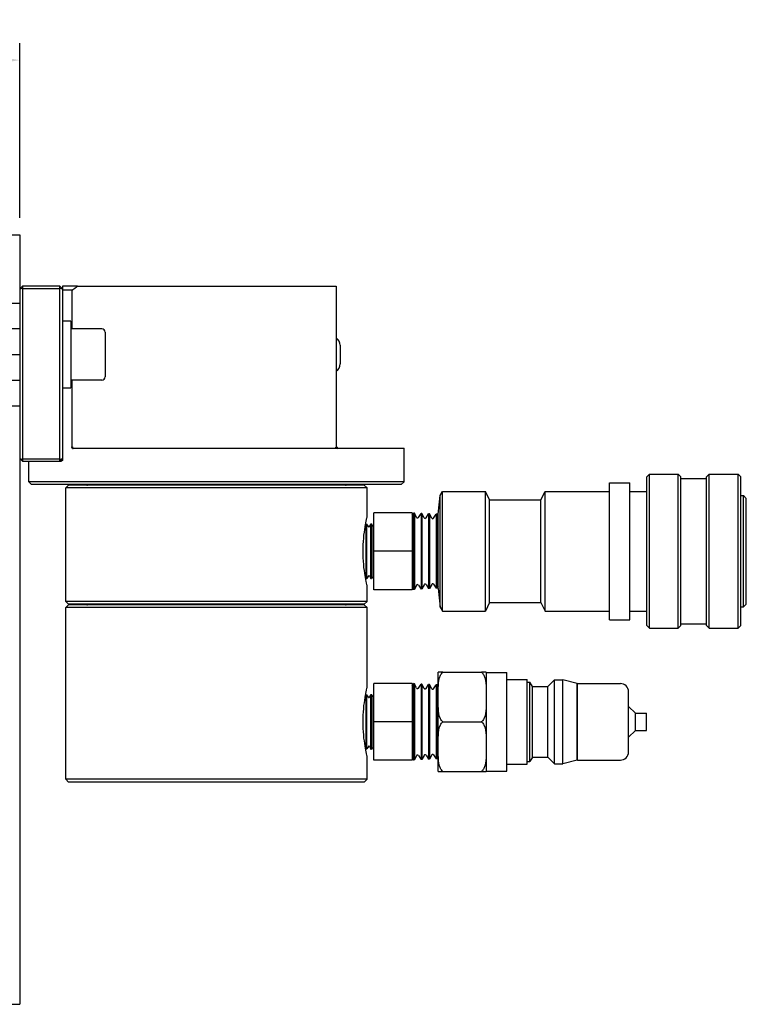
# Model space of a CAD drawing. Extents: x -79 to 56, y -28 to 58.
# Tile 16 of 23: x -51.41 to -46.11, y 41.53 to 48.73. Entities that reach past the tile are written whole.
import ezdxf

# ---------------------------------------------------------------- set-up
doc = ezdxf.new("R2010")
doc.units = 0
doc.header["$MEASUREMENT"] = 0
doc.linetypes.add('CENTER2', pattern=[1.125, 0.75, -0.125, 0.125, -0.125])
doc.layers.get('DEFPOINTS').update_dxf_attribs({"linetype": 'CONTINUOUS'})
for name, color, linetype in [('AR_SHAPE', 3, 'CONTINUOUS'), ('DIMENSIONS', 4, 'CONTINUOUS'), ('DSCV_BORE_CENTER', 22, 'CENTER2'), ('DSCV_BORE_LIGHT', 134, 'CONTINUOUS'), ('FASTENER_SOLID', 7, 'CONTINUOUS'), ('HYD_FITTING', 4, 'CONTINUOUS'), ('SCV_HYD_CYL_SHAPE', 3, 'CONTINUOUS')]:
    doc.layers.add(name, color=color, linetype=linetype)
doc.layers.add('Visible (ANSI)', color=7, linetype='CONTINUOUS', lineweight=50)
doc.styles.add('ROMANS', font='romans.shx')
doc.dimstyles.new('CATALOG', dxfattribs={"dimscale": 2, "dimtxt": 0.1, "dimasz": 0.125, "dimexe": 0.0625, "dimexo": 0.0625, "dimgap": 0.09, "dimtad": 0, "dimtih": 1, "dimtoh": 1, "dimdec": 3, "dimzin": 4, "dimdsep": 46, "dimtxsty": 'ROMANS', "dimcen": 0, "dimclrd": 256, "dimclre": 256, "dimclrt": 256, "dimadec": 0, "dimazin": 0, "dimtfac": 0.7, "dimtdec": 3, "dimtofl": 0, "dimtmove": 0, "dimatfit": 3, "dimfxl": 1, "dimtolj": 1, "dimtzin": 4, "dimlwd": -1, "dimlwe": -1, "dimarcsym": 0})

# ---------------------------------------------------------------- blocks, each defined once
blk = doc.blocks.new('*D72')
at = {"layer": 'DEFPOINTS', "color": 0}
for p in [(-51.4147, 48.4323), (-57.4147, 48.0619), (-51.4147, 47.1549)]:
    blk.add_point(p, dxfattribs=at)
at = {"layer": 'DIMENSIONS'}
for p, q in [((-57.4147, 48.1869), (-57.4147, 48.5573)), ((-51.4147, 47.2799), (-51.4147, 48.5573)), ((-57.1647, 48.4323), (-54.0808, 48.4323)), ((-51.6647, 48.4323), (-52.5303, 48.4323))]:
    blk.add_line(p, q, dxfattribs=at)
for points in [[(-57.1647, 48.4739), (-57.1647, 48.3906), (-57.4147, 48.4323)], [(-51.6647, 48.4739), (-51.6647, 48.3906), (-51.4147, 48.4323)]]:
    blk.add_solid(points, dxfattribs=at)
at = {"layer": 'DIMENSIONS', "insert": (-53.3056, 48.4323), "char_height": 0.2, "attachment_point": 5, "style": 'ROMANS'}
blk.add_mtext('\\A1;"C" DIM.', dxfattribs=at)

msp = doc.modelspace()

# ---------------------------------------------------------------- linework, layer by layer
at = {"layer": 'AR_SHAPE'}
for p, q in [((-51.4147, 46.4674), (-56.0672, 46.4674)), ((-56.0672, 46.0924), (-51.4147, 46.0924))]:
    msp.add_line(p, q, dxfattribs=at)
at = {"layer": 'DSCV_BORE_CENTER'}
msp.add_line((-58.3192, 46.2799), (-51.4147, 46.2799), dxfattribs=at)
at = {"layer": 'DSCV_BORE_LIGHT'}
for p, q in [((-55.3973, 47.1549), (-51.4147, 47.1549)), ((-51.4147, 47.1549), (-51.4147, 41.5299)), ((-51.4897, 46.6559), (-51.4147, 46.6559)), ((-51.4897, 45.9039), (-51.4147, 45.9039)), ((-60.7901, 41.5299), (-51.4147, 41.5299))]:
    msp.add_line(p, q, dxfattribs=at)
at = {"layer": 'FASTENER_SOLID'}
for p, q in [((-51.0407, 46.5231), (-51.1027, 46.5231)), ((-51.0407, 46.5231), (-51.0407, 46.0364)), ((-50.8157, 46.4674), (-51.0407, 46.4674)), ((-50.7907, 46.4424), (-50.7907, 46.1174)), ((-49.0732, 46.3479), (-49.0732, 46.2119)), ((-50.8157, 46.0924), (-51.0407, 46.0924)), ((-51.1027, 46.0364), (-51.0407, 46.0364))]:
    msp.add_line(p, q, dxfattribs=at)
for centre, radius, start, end in [((-50.8157, 46.4424), 0.025, 0, 90), ((-49.1362, 46.3479), 0.063, 0, 57.8765), ((-49.1362, 46.2119), 0.063, 302.1235, 0), ((-50.8157, 46.1174), 0.025, 270, 0)]:
    msp.add_arc(centre, radius, start, end, dxfattribs=at)
at = {"layer": 'HYD_FITTING'}
for p, q in [((-46.8351, 45.3848), (-46.8151, 45.4048)), ((-46.8351, 44.2991), (-46.8351, 45.3848)), ((-46.8151, 44.2791), (-46.8151, 45.4048)), ((-46.8151, 45.4048), (-46.6051, 45.4048)), ((-46.6051, 44.2791), (-46.6051, 45.4048)), ((-46.5851, 45.3848), (-46.6051, 45.4048)), ((-46.5851, 44.2991), (-46.5851, 45.3848)), ((-46.5851, 45.3735), (-46.3976, 45.3735)), ((-46.3976, 45.3848), (-46.3776, 45.4048)), ((-46.3976, 44.2991), (-46.3976, 45.3848)), ((-46.3776, 44.2791), (-46.3776, 45.4048)), ((-46.3776, 45.4048), (-46.1676, 45.4048)), ((-46.1676, 44.2791), (-46.1676, 45.4048)), ((-46.1476, 45.3848), (-46.1676, 45.4048)), ((-46.1476, 44.2991), (-46.1476, 45.3848)), ((-48.3276, 44.4041), (-48.3276, 45.2798)), ((-48.3276, 45.2798), (-48.0126, 45.2798)), ((-48.0126, 44.4041), (-48.0126, 45.2798)), ((-47.9826, 45.2173), (-48.0126, 45.2798)), ((-47.6076, 45.2173), (-47.5776, 45.2798)), ((-47.5776, 44.4041), (-47.5776, 45.2798)), ((-47.5776, 45.2798), (-47.1076, 45.2798)), ((-47.1076, 44.3416), (-47.1076, 45.3423)), ((-47.1076, 45.3423), (-46.9576, 45.3423)), ((-46.9576, 44.3416), (-46.9576, 45.3423)), ((-46.9576, 45.2798), (-46.8351, 45.2798)), ((-48.3576, 45.1132), (-48.3426, 45.2498)), ((-48.3426, 44.4341), (-48.3426, 45.2498)), ((-47.9826, 44.4666), (-47.9826, 45.2173)), ((-47.9826, 45.2173), (-47.6076, 45.2173)), ((-47.6076, 44.4666), (-47.6076, 45.2173)), ((-46.1476, 45.2485), (-46.1276, 45.2485)), ((-46.1276, 44.4353), (-46.1276, 45.2485)), ((-46.1076, 45.2285), (-46.1276, 45.2485)), ((-46.1076, 44.4553), (-46.1076, 45.2285)), ((-48.8276, 44.8419), (-48.8276, 45.1232)), ((-48.5476, 45.1232), (-48.8276, 45.1232)), ((-48.5476, 45.1232), (-48.5476, 44.8419)), ((-48.5476, 45.1078), (-48.5389, 45.1211)), ((-48.5389, 45.1211), (-48.5389, 44.5628)), ((-48.532, 45.1207), (-48.5389, 45.1211)), ((-48.532, 45.1207), (-48.532, 44.5632)), ((-48.5162, 45.0898), (-48.532, 45.1207)), ((-48.5024, 45.089), (-48.4834, 45.1181)), ((-48.4834, 45.1181), (-48.4834, 44.5657)), ((-48.4765, 45.1178), (-48.4834, 45.1181)), ((-48.4765, 45.1178), (-48.4765, 44.5661)), ((-48.4608, 45.0868), (-48.4765, 45.1178)), ((-48.4469, 45.0861), (-48.428, 45.1152)), ((-48.428, 45.1152), (-48.428, 44.5686)), ((-48.421, 45.1149), (-48.428, 45.1152)), ((-48.421, 45.1149), (-48.421, 44.569)), ((-48.4053, 45.0839), (-48.421, 45.1149)), ((-48.3914, 45.0832), (-48.3725, 45.1123)), ((-48.3725, 45.1123), (-48.3725, 44.5716)), ((-48.3656, 45.112), (-48.3725, 45.1123)), ((-48.3656, 45.112), (-48.3656, 44.5719)), ((-48.3576, 45.0963), (-48.3656, 45.112)), ((-48.3576, 44.5707), (-48.3576, 45.1132)), ((-48.8905, 45.0273), (-48.8841, 45.04)), ((-48.8841, 45.04), (-48.8798, 45.0402)), ((-48.8841, 44.6439), (-48.8841, 45.04)), ((-48.8798, 44.6437), (-48.8798, 45.0402)), ((-48.868, 45.0221), (-48.8798, 45.0402)), ((-48.8594, 45.0226), (-48.8497, 45.0418)), ((-48.8497, 45.0418), (-48.8454, 45.042)), ((-48.8497, 44.6421), (-48.8497, 45.0418)), ((-48.8454, 44.6419), (-48.8454, 45.042)), ((-48.8336, 45.0239), (-48.8454, 45.042)), ((-48.8326, 44.6611), (-48.8326, 45.0228)), ((-48.8276, 45.0228), (-48.8326, 45.0228)), ((-48.8276, 44.5607), (-48.8276, 44.8419)), ((-48.5476, 44.8419), (-48.8276, 44.8419)), ((-48.5476, 44.8419), (-48.5476, 44.5607)), ((-48.8905, 44.6566), (-48.8841, 44.6439)), ((-48.8841, 44.6439), (-48.8798, 44.6437)), ((-48.868, 44.6617), (-48.8798, 44.6437)), ((-48.8594, 44.6613), (-48.8497, 44.6421)), ((-48.8497, 44.6421), (-48.8454, 44.6419)), ((-48.8336, 44.6599), (-48.8454, 44.6419)), ((-48.8276, 44.6611), (-48.8326, 44.6611)), ((-48.5476, 44.5607), (-48.8276, 44.5607)), ((-48.5476, 44.5761), (-48.5389, 44.5628)), ((-48.532, 44.5632), (-48.5389, 44.5628)), ((-48.5162, 44.5941), (-48.532, 44.5632)), ((-48.5024, 44.5949), (-48.4834, 44.5657)), ((-48.4765, 44.5661), (-48.4834, 44.5657)), ((-48.4608, 44.597), (-48.4765, 44.5661)), ((-48.4469, 44.5978), (-48.428, 44.5686)), ((-48.421, 44.569), (-48.428, 44.5686)), ((-48.4053, 44.5999), (-48.421, 44.569)), ((-48.3914, 44.6007), (-48.3725, 44.5716)), ((-48.3656, 44.5719), (-48.3725, 44.5716)), ((-48.3576, 44.5876), (-48.3656, 44.5719)), ((-48.3576, 44.5707), (-48.3426, 44.4341)), ((-48.3426, 44.4341), (-48.3276, 44.4041)), ((-47.9826, 44.4666), (-48.0126, 44.4041)), ((-47.9826, 44.4666), (-47.6076, 44.4666)), ((-47.6076, 44.4666), (-47.5776, 44.4041)), ((-46.1476, 44.4353), (-46.1276, 44.4353)), ((-46.1076, 44.4553), (-46.1276, 44.4353)), ((-48.3276, 44.4041), (-48.0126, 44.4041)), ((-47.5776, 44.4041), (-47.1076, 44.4041)), ((-47.1076, 44.3416), (-46.9576, 44.3416)), ((-46.9576, 44.4041), (-46.8351, 44.4041)), ((-46.8351, 44.2991), (-46.8151, 44.2791)), ((-46.8151, 44.2791), (-46.6051, 44.2791)), ((-46.5851, 44.2991), (-46.6051, 44.2791)), ((-46.5851, 44.3103), (-46.3976, 44.3103)), ((-46.3976, 44.2991), (-46.3776, 44.2791)), ((-46.3776, 44.2791), (-46.1676, 44.2791)), ((-46.1476, 44.2991), (-46.1676, 44.2791)), ((-48.3576, 43.8132), (-48.3576, 43.9574)), ((-48.3246, 43.9574), (-48.0405, 43.9574)), ((-48.0075, 43.9574), (-48.0075, 43.8132)), ((-48.0075, 43.9549), (-47.8575, 43.9549)), ((-47.8575, 43.235), (-47.8575, 43.9549)), ((-48.8276, 43.5949), (-48.8276, 43.8762)), ((-48.5476, 43.8762), (-48.8276, 43.8762)), ((-48.5476, 43.8762), (-48.5476, 43.5949)), ((-48.5476, 43.8608), (-48.5389, 43.8741)), ((-48.5389, 43.8741), (-48.5389, 43.3158)), ((-48.532, 43.8737), (-48.5389, 43.8741)), ((-48.532, 43.8737), (-48.532, 43.3162)), ((-48.5162, 43.8428), (-48.532, 43.8737)), ((-48.5024, 43.842), (-48.4834, 43.8711)), ((-48.4834, 43.8711), (-48.4834, 43.3187)), ((-48.4765, 43.8708), (-48.4834, 43.8711)), ((-48.4765, 43.8708), (-48.4765, 43.3191)), ((-48.4608, 43.8398), (-48.4765, 43.8708)), ((-48.4469, 43.8391), (-48.428, 43.8682)), ((-48.428, 43.8682), (-48.428, 43.3216)), ((-48.421, 43.8679), (-48.428, 43.8682)), ((-48.421, 43.8679), (-48.421, 43.322)), ((-48.4053, 43.8369), (-48.421, 43.8679)), ((-48.3914, 43.8362), (-48.3725, 43.8653)), ((-48.3725, 43.8653), (-48.3725, 43.3246)), ((-48.3656, 43.865), (-48.3725, 43.8653)), ((-48.3656, 43.865), (-48.3656, 43.3249)), ((-48.3576, 43.8493), (-48.3656, 43.865)), ((-47.8575, 43.9049), (-47.7075, 43.9049)), ((-47.7075, 43.2849), (-47.7075, 43.9049)), ((-47.7075, 43.885), (-47.6875, 43.885)), ((-47.6875, 43.3049), (-47.6875, 43.885)), ((-47.6691, 43.853), (-47.6875, 43.885)), ((-47.6691, 43.3369), (-47.6691, 43.853)), ((-47.6691, 43.853), (-47.5575, 43.853)), ((-47.5575, 43.853), (-47.5075, 43.903)), ((-47.5575, 43.3369), (-47.5575, 43.853)), ((-47.5075, 43.2869), (-47.5075, 43.903)), ((-47.5075, 43.903), (-47.4475, 43.903)), ((-47.4475, 43.2869), (-47.4475, 43.903)), ((-47.343, 43.875), (-47.4475, 43.903)), ((-47.343, 43.3149), (-47.343, 43.875)), ((-47.343, 43.875), (-47.342, 43.875)), ((-47.342, 43.3149), (-47.342, 43.875)), ((-47.3414, 43.3149), (-47.3414, 43.875)), ((-47.3414, 43.875), (-47.0275, 43.875)), ((-48.8905, 43.7803), (-48.8841, 43.793)), ((-48.8841, 43.793), (-48.8798, 43.7932)), ((-48.8841, 43.3969), (-48.8841, 43.793)), ((-48.8798, 43.3967), (-48.8798, 43.7932)), ((-48.868, 43.7751), (-48.8798, 43.7932)), ((-48.8594, 43.7756), (-48.8497, 43.7948)), ((-48.8497, 43.7948), (-48.8454, 43.795)), ((-48.8497, 43.3951), (-48.8497, 43.7948)), ((-48.8454, 43.3949), (-48.8454, 43.795)), ((-48.8336, 43.7769), (-48.8454, 43.795)), ((-48.8326, 43.4141), (-48.8326, 43.7758)), ((-48.8276, 43.7758), (-48.8326, 43.7758)), ((-48.3576, 43.7392), (-48.3576, 43.8132)), ((-48.0075, 43.8132), (-48.0075, 43.7392)), ((-46.9675, 43.3749), (-46.9675, 43.815)), ((-48.3576, 43.4507), (-48.3576, 43.7392)), ((-48.0075, 43.7392), (-48.0075, 43.4507)), ((-46.9175, 43.6574), (-46.9675, 43.7074)), ((-46.9175, 43.5324), (-46.9175, 43.6574)), ((-46.9175, 43.6574), (-46.8375, 43.6574)), ((-46.8375, 43.5324), (-46.8375, 43.6574)), ((-48.8276, 43.3137), (-48.8276, 43.5949)), ((-48.5476, 43.5949), (-48.8276, 43.5949)), ((-48.5476, 43.5949), (-48.5476, 43.3137)), ((-48.3246, 43.5949), (-48.0405, 43.5949)), ((-46.9175, 43.5324), (-46.9675, 43.4824)), ((-46.9175, 43.5324), (-46.8375, 43.5324)), ((-48.8905, 43.4096), (-48.8841, 43.3969)), ((-48.868, 43.4147), (-48.8798, 43.3967)), ((-48.8594, 43.4143), (-48.8497, 43.3951)), ((-48.8336, 43.4129), (-48.8454, 43.3949)), ((-48.8276, 43.4141), (-48.8326, 43.4141)), ((-48.3576, 43.3767), (-48.3576, 43.4507)), ((-48.0075, 43.4507), (-48.0075, 43.3767)), ((-48.8841, 43.3969), (-48.8798, 43.3967)), ((-48.8497, 43.3951), (-48.8454, 43.3949)), ((-48.5162, 43.3471), (-48.532, 43.3162)), ((-48.5024, 43.3479), (-48.4834, 43.3187)), ((-48.4608, 43.35), (-48.4765, 43.3191)), ((-48.4469, 43.3508), (-48.428, 43.3216)), ((-48.4053, 43.3529), (-48.421, 43.322)), ((-48.3914, 43.3537), (-48.3725, 43.3246)), ((-48.3576, 43.3406), (-48.3656, 43.3249)), ((-48.3576, 43.2324), (-48.3576, 43.3767)), ((-48.0075, 43.3767), (-48.0075, 43.2324)), ((-47.6691, 43.3369), (-47.6875, 43.3049)), ((-47.6691, 43.3369), (-47.5575, 43.3369)), ((-47.5575, 43.3369), (-47.5075, 43.2869)), ((-48.5476, 43.3137), (-48.8276, 43.3137)), ((-48.5476, 43.3291), (-48.5389, 43.3158)), ((-48.532, 43.3162), (-48.5389, 43.3158)), ((-48.4765, 43.3191), (-48.4834, 43.3187)), ((-48.421, 43.322), (-48.428, 43.3216)), ((-48.3656, 43.3249), (-48.3725, 43.3246)), ((-47.8575, 43.2849), (-47.7075, 43.2849)), ((-47.7075, 43.3049), (-47.6875, 43.3049)), ((-47.5075, 43.2869), (-47.4475, 43.2869)), ((-47.343, 43.3149), (-47.4475, 43.2869)), ((-47.343, 43.3149), (-47.342, 43.3149)), ((-47.3414, 43.3149), (-47.0275, 43.3149)), ((-48.3246, 43.2324), (-48.0405, 43.2324)), ((-48.0075, 43.235), (-47.8575, 43.235))]:
    msp.add_line(p, q, dxfattribs=at)
for centre, radius, start, end in [((-48.5091, 45.0934), 0.00802, 207.00034, 327.00034), ((-48.4536, 45.0905), 0.00802, 207.00034, 327.00034), ((-48.3981, 45.0876), 0.00802, 207.00034, 327.00034), ((-48.8639, 45.0249), 0.00497, 213, 333), ((-48.8295, 45.0267), 0.00497, 213, 231.49785), ((-48.8639, 44.659), 0.00497, 27, 147), ((-48.8295, 44.6572), 0.00497, 128.50215, 147), ((-48.5091, 44.5905), 0.00802, 32.99966, 152.99966), ((-48.4536, 44.5934), 0.00802, 32.99966, 152.99966), ((-48.3981, 44.5963), 0.00802, 32.99966, 152.99966), ((-48.5091, 43.8464), 0.00802, 207.00034, 327.00034), ((-48.4536, 43.8435), 0.00802, 207.00034, 327.00034), ((-48.3981, 43.8406), 0.00802, 207.00034, 327.00034), ((-47.3417, 43.885), 0.01, 268.10085, 271.89915), ((-47.0275, 43.815), 0.06, 0, 90), ((-48.8639, 43.7779), 0.00497, 213, 333), ((-48.8295, 43.7797), 0.00497, 213, 231.49785), ((-48.8639, 43.412), 0.00497, 27, 147), ((-48.8295, 43.4102), 0.00497, 128.50215, 147), ((-48.5091, 43.3435), 0.00802, 32.99966, 152.99966), ((-48.4536, 43.3464), 0.00802, 32.99966, 152.99966), ((-48.3981, 43.3493), 0.00802, 32.99966, 152.99966), ((-47.0275, 43.3749), 0.06, 270, 0), ((-47.3417, 43.3049), 0.01, 88.10085, 91.89915)]:
    msp.add_arc(centre, radius, start, end, dxfattribs=at)
for points, knots in [([(-48.3576, 43.8132), (-48.3576, 43.8278), (-48.3575, 43.8427), (-48.3555, 43.885), (-48.3526, 43.9121), (-48.3371, 43.9431), (-48.3316, 43.9513), (-48.3246, 43.9574)], [0.5111728, 0.5111728, 0.5111728, 0.5111728, 0.558647, 0.558647, 0.6473629, 0.6473629, 0.6758162, 0.6758162, 0.6758162, 0.6758162]), ([(-48.3246, 43.9574), (-48.3316, 43.9574), (-48.3371, 43.9574), (-48.3526, 43.9574), (-48.3555, 43.9574), (-48.3575, 43.9574), (-48.3576, 43.9574), (-48.3576, 43.9574)], [0.2640388, 0.2640388, 0.2640388, 0.2640388, 0.2924893, 0.2924893, 0.3812027, 0.3812027, 0.4287105, 0.4287105, 0.4287105, 0.4287105]), ([(-48.0405, 43.9574), (-48.0335, 43.9513), (-48.028, 43.9431), (-48.0125, 43.9121), (-48.0096, 43.885), (-48.0076, 43.8427), (-48.0075, 43.8278), (-48.0075, 43.8132)], [-0.2058851, -0.2058851, -0.2058851, -0.2058851, -0.1774317, -0.1774317, -0.0887159, -0.0887159, -0.0412416, -0.0412416, -0.0412416, -0.0412416]), ([(-48.0075, 43.9574), (-48.0075, 43.9574), (-48.0076, 43.9574), (-48.0096, 43.9574), (-48.0125, 43.9574), (-48.028, 43.9574), (-48.0335, 43.9574), (-48.0405, 43.9574)], [0.0412057, 0.0412057, 0.0412057, 0.0412057, 0.0887134, 0.0887134, 0.1774268, 0.1774268, 0.2058773, 0.2058773, 0.2058773, 0.2058773]), ([(-48.3246, 43.5949), (-48.3316, 43.6011), (-48.3371, 43.6093), (-48.3526, 43.6403), (-48.3555, 43.6674), (-48.3575, 43.7097), (-48.3576, 43.7246), (-48.3576, 43.7392)], [0.2640498, 0.2640498, 0.2640498, 0.2640498, 0.2924994, 0.2924994, 0.3812153, 0.3812153, 0.4286895, 0.4286895, 0.4286895, 0.4286895]), ([(-48.0075, 43.7392), (-48.0075, 43.7246), (-48.0076, 43.7097), (-48.0096, 43.6674), (-48.0125, 43.6403), (-48.028, 43.6093), (-48.0335, 43.6011), (-48.0405, 43.5949)], [0.0412416, 0.0412416, 0.0412416, 0.0412416, 0.0887159, 0.0887159, 0.1774317, 0.1774317, 0.2058813, 0.2058813, 0.2058813, 0.2058813]), ([(-48.3576, 43.4507), (-48.3576, 43.4653), (-48.3575, 43.4802), (-48.3555, 43.5225), (-48.3526, 43.5496), (-48.3371, 43.5806), (-48.3316, 43.5888), (-48.3246, 43.5949)], [0.5111782, 0.5111782, 0.5111782, 0.5111782, 0.5586489, 0.5586489, 0.647365, 0.647365, 0.6758149, 0.6758149, 0.6758149, 0.6758149]), ([(-48.0405, 43.5949), (-48.0335, 43.5888), (-48.028, 43.5806), (-48.0125, 43.5496), (-48.0096, 43.5225), (-48.0076, 43.4802), (-48.0075, 43.4653), (-48.0075, 43.4507)], [-0.2058821, -0.2058821, -0.2058821, -0.2058821, -0.1774322, -0.1774322, -0.0887161, -0.0887161, -0.0412454, -0.0412454, -0.0412454, -0.0412454]), ([(-48.3246, 43.2324), (-48.3316, 43.2386), (-48.3371, 43.2468), (-48.3526, 43.2778), (-48.3555, 43.3049), (-48.3575, 43.3472), (-48.3576, 43.3621), (-48.3576, 43.3767)], [0.2640513, 0.2640513, 0.2640513, 0.2640513, 0.2925005, 0.2925005, 0.3812166, 0.3812166, 0.4286873, 0.4286873, 0.4286873, 0.4286873]), ([(-48.0075, 43.3767), (-48.0075, 43.3621), (-48.0076, 43.3472), (-48.0096, 43.3049), (-48.0125, 43.2778), (-48.028, 43.2468), (-48.0335, 43.2386), (-48.0405, 43.2324)], [0.0412454, 0.0412454, 0.0412454, 0.0412454, 0.0887161, 0.0887161, 0.1774322, 0.1774322, 0.2058814, 0.2058814, 0.2058814, 0.2058814]), ([(-48.3576, 43.2324), (-48.3576, 43.2324), (-48.3575, 43.2324), (-48.3555, 43.2324), (-48.3526, 43.2324), (-48.3371, 43.2324), (-48.3316, 43.2324), (-48.3246, 43.2324)], [0.5111434, 0.5111434, 0.5111434, 0.5111434, 0.5586369, 0.5586369, 0.6473514, 0.6473514, 0.6757987, 0.6757987, 0.6757987, 0.6757987]), ([(-48.0405, 43.2324), (-48.0335, 43.2324), (-48.028, 43.2324), (-48.0125, 43.2324), (-48.0096, 43.2324), (-48.0076, 43.2324), (-48.0075, 43.2324), (-48.0075, 43.2324)], [-0.2058762, -0.2058762, -0.2058762, -0.2058762, -0.1774289, -0.1774289, -0.0887145, -0.0887145, -0.0412209, -0.0412209, -0.0412209, -0.0412209])]:
    msp.add_open_spline(points, degree=3, knots=knots, dxfattribs=at)
at = {"layer": 'SCV_HYD_CYL_SHAPE'}
for p, q in [((-51.3947, 46.7799), (-51.3947, 46.7619)), ((-51.1227, 46.7799), (-51.3947, 46.7799)), ((-51.3947, 46.7619), (-51.3947, 45.5148)), ((-51.3947, 46.7619), (-51.1227, 46.7619)), ((-51.1227, 46.7619), (-51.1227, 46.7799)), ((-51.1227, 45.5148), (-51.1227, 46.7619)), ((-50.9925, 46.7799), (-51.1027, 46.7799)), ((-51.1027, 46.7599), (-51.1027, 45.5199)), ((-51.0318, 46.7499), (-51.1027, 46.7499)), ((-51.0318, 46.4674), (-51.0318, 46.7499)), ((-50.9925, 46.7799), (-49.1027, 46.7799)), ((-49.1027, 46.7799), (-49.1027, 45.6049)), ((-51.0318, 45.6049), (-51.0318, 46.0924)), ((-51.0234, 45.5949), (-48.6077, 45.5949)), ((-48.6077, 45.3499), (-48.6077, 45.5949)), ((-51.3947, 45.5148), (-51.3947, 45.4999)), ((-51.1227, 45.5148), (-51.3947, 45.5148)), ((-51.3947, 45.4999), (-51.1227, 45.4999)), ((-51.3477, 45.3499), (-51.3477, 45.4999)), ((-51.1227, 45.4999), (-51.1227, 45.5148)), ((-51.1227, 45.4999), (-51.1127, 45.4999)), ((-51.1027, 45.5199), (-51.1027, 45.5099)), ((-48.6077, 45.3499), (-51.3477, 45.3499)), ((-51.3277, 45.3299), (-51.3477, 45.3499)), ((-48.6277, 45.3299), (-48.6077, 45.3499)), ((-48.6277, 45.3299), (-51.3277, 45.3299)), ((-51.0577, 45.3249), (-51.0777, 45.3049)), ((-48.8777, 45.3049), (-51.0777, 45.3049)), ((-51.0777, 44.4749), (-51.0777, 45.3049)), ((-48.8977, 45.3249), (-51.0577, 45.3249)), ((-48.8977, 45.3249), (-48.8777, 45.3049)), ((-48.8777, 45.0919), (-48.8777, 45.3049)), ((-48.3426, 45.2498), (-48.3276, 45.2798)), ((-48.8777, 44.4749), (-48.8777, 44.5919)), ((-48.8777, 44.4749), (-51.0777, 44.4749)), ((-51.0577, 44.4549), (-51.0777, 44.4749)), ((-51.0577, 44.4499), (-51.0777, 44.4299)), ((-48.8777, 44.4299), (-51.0777, 44.4299)), ((-51.0777, 43.1749), (-51.0777, 44.4299)), ((-48.8977, 44.4549), (-51.0577, 44.4549)), ((-48.8977, 44.4499), (-51.0577, 44.4499)), ((-48.8977, 44.4549), (-48.8777, 44.4749)), ((-48.8977, 44.4499), (-48.8777, 44.4299)), ((-48.8777, 43.8449), (-48.8777, 44.4299)), ((-48.8777, 43.1749), (-48.8777, 43.3449)), ((-48.8777, 43.1749), (-51.0777, 43.1749)), ((-51.0577, 43.1549), (-51.0777, 43.1749)), ((-48.8977, 43.1549), (-51.0577, 43.1549)), ((-48.8977, 43.1549), (-48.8777, 43.1749))]:
    msp.add_line(p, q, dxfattribs=at)
for centre, start, end in [((-50.9247, 45.3349), 270, 330), ((-49.0307, 45.3349), 210, 270), ((-50.9252, 44.4599), 270, 330), ((-49.0302, 44.4599), 210, 270)]:
    msp.add_arc(centre, 0.01, start, end, dxfattribs=at)
for points in [[(-51.4147, 46.7599), (-51.408, 46.7666), (-51.4013, 46.7733), (-51.3947, 46.7799)], [(-51.3947, 46.7619), (-51.4013, 46.7613), (-51.408, 46.7606), (-51.4147, 46.7599)], [(-51.1227, 46.7799), (-51.116, 46.7733), (-51.1093, 46.7666), (-51.1027, 46.7599)], [(-51.1027, 46.7599), (-51.1093, 46.7606), (-51.116, 46.7613), (-51.1227, 46.7619)], [(-51.4147, 45.5199), (-51.408, 45.5182), (-51.4013, 45.5164), (-51.3947, 45.5148)], [(-51.3947, 45.4999), (-51.4013, 45.5066), (-51.408, 45.5133), (-51.4147, 45.5199)], [(-51.1227, 45.5148), (-51.116, 45.5164), (-51.1093, 45.5182), (-51.1027, 45.5199)], [(-51.1027, 45.5199), (-51.1093, 45.5133), (-51.116, 45.5066), (-51.1227, 45.4999)]]:
    msp.add_open_spline(points, degree=3, dxfattribs=at)
for points, weights in [([(-51.1027, 46.7799), (-51.1027, 46.7702), (-51.1027, 46.7599)], [1, 1.00013319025, 1.00008670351]), ([(-51.0318, 46.7499), (-51.012, 46.7652), (-50.9925, 46.7799)], [1, 1.00010513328, 1])]:
    msp.add_rational_spline(points, weights, degree=2, dxfattribs=at)
for points, knots in [([(-51.1027, 45.5099), (-51.1027, 45.5093), (-51.1027, 45.5087), (-51.1029, 45.5075), (-51.1031, 45.5069), (-51.1037, 45.5053), (-51.1043, 45.5044), (-51.1059, 45.5024), (-51.1072, 45.5014), (-51.1099, 45.5002), (-51.1114, 45.4999), (-51.1127, 45.4999)], [0, 0, 0, 0, 0.00472883, 0.00472883, 0.00945765, 0.00945765, 0.01891531, 0.01891531, 0.03650778, 0.03650778, 0.05410026, 0.05410026, 0.05410026, 0.05410026]), ([(-50.6837, 45.3249), (-50.6845, 45.3249), (-50.6852, 45.3252), (-50.6863, 45.3262), (-50.6866, 45.327), (-50.6871, 45.3286), (-50.6872, 45.3293), (-50.6873, 45.3299)], [-0.0458037, -0.0458037, -0.0458037, -0.0458037, -0.03407635, -0.03407635, -0.02166287, -0.02166287, -0.01449855, -0.01449855, -0.01449855, -0.01449855]), ([(-50.5916, 45.3299), (-50.5922, 45.3294), (-50.5928, 45.3289), (-50.5955, 45.3272), (-50.598, 45.3262), (-50.6034, 45.3252), (-50.606, 45.3249), (-50.6088, 45.3249)], [-0.08827657, -0.08827657, -0.08827657, -0.08827657, -0.08228956, -0.08228956, -0.06745959, -0.06745959, -0.05571875, -0.05571875, -0.05571875, -0.05571875]), ([(-49.3465, 45.3249), (-49.3494, 45.3249), (-49.3521, 45.3252), (-49.3571, 45.3262), (-49.3593, 45.327), (-49.3621, 45.3286), (-49.363, 45.3293), (-49.3637, 45.3299)], [-0.04580648, -0.04580648, -0.04580648, -0.04580648, -0.03414712, -0.03414712, -0.02169684, -0.02169684, -0.01446928, -0.01446928, -0.01446928, -0.01446928]), ([(-49.268, 45.3299), (-49.2681, 45.3294), (-49.2682, 45.3289), (-49.2686, 45.3272), (-49.269, 45.3263), (-49.2701, 45.3252), (-49.2708, 45.3249), (-49.2716, 45.3249)], [-0.08787414, -0.08787414, -0.08787414, -0.08787414, -0.08214477, -0.08214477, -0.06752632, -0.06752632, -0.05555438, -0.05555438, -0.05555438, -0.05555438]), ([(-48.8777, 44.5919), (-48.8777, 44.5919), (-48.8791, 44.5983), (-48.8845, 44.6238), (-48.8883, 44.643), (-48.8956, 44.6873), (-48.8994, 44.7153), (-48.9049, 44.7769), (-48.9064, 44.8104), (-48.9064, 44.8735), (-48.9049, 44.907), (-48.8994, 44.9685), (-48.8956, 44.9966), (-48.8883, 45.0409), (-48.8845, 45.0601), (-48.8791, 45.0856), (-48.8777, 45.0919), (-48.8777, 45.0919)], [0.960407, 0.960407, 0.960407, 0.960407, 1.200497, 1.200497, 1.440587, 1.440587, 1.6807, 1.6807, 1.920813, 1.920813, 2.160926, 2.160926, 2.401039, 2.401039, 2.641129, 2.641129, 2.88122, 2.88122, 2.88122, 2.88122]), ([(-50.6833, 44.4499), (-50.6843, 44.4499), (-50.685, 44.4502), (-50.6861, 44.4513), (-50.6865, 44.4521), (-50.6869, 44.4536), (-50.6871, 44.4543), (-50.6871, 44.4549)], [-0.046144, -0.046144, -0.046144, -0.046144, -0.03411399, -0.03411399, -0.02156657, -0.02156657, -0.01449719, -0.01449719, -0.01449719, -0.01449719]), ([(-50.5925, 44.4549), (-50.5932, 44.4543), (-50.594, 44.4537), (-50.597, 44.452), (-50.5997, 44.451), (-50.6051, 44.4501), (-50.6075, 44.4499), (-50.6099, 44.4499)], [-0.1219009, -0.1219009, -0.1219009, -0.1219009, -0.11180599, -0.11180599, -0.08909812, -0.08909812, -0.07403374, -0.07403374, -0.07403374, -0.07403374]), ([(-49.3454, 44.4499), (-49.3484, 44.4499), (-49.3512, 44.4502), (-49.3563, 44.4513), (-49.3585, 44.4521), (-49.3613, 44.4536), (-49.3621, 44.4543), (-49.3628, 44.4549)], [-0.046144, -0.046144, -0.046144, -0.046144, -0.03411399, -0.03411399, -0.02156657, -0.02156657, -0.01449719, -0.01449719, -0.01449719, -0.01449719]), ([(-49.2682, 44.4549), (-49.2682, 44.4543), (-49.2684, 44.4537), (-49.2688, 44.452), (-49.2693, 44.451), (-49.2706, 44.4501), (-49.2712, 44.4499), (-49.272, 44.4499)], [-0.1219009, -0.1219009, -0.1219009, -0.1219009, -0.11180599, -0.11180599, -0.08909812, -0.08909812, -0.07403374, -0.07403374, -0.07403374, -0.07403374]), ([(-48.8777, 43.3449), (-48.8777, 43.3449), (-48.8791, 43.3513), (-48.8845, 43.3768), (-48.8883, 43.396), (-48.8956, 43.4403), (-48.8994, 43.4683), (-48.9049, 43.5299), (-48.9064, 43.5634), (-48.9064, 43.6265), (-48.9049, 43.66), (-48.8994, 43.7215), (-48.8956, 43.7496), (-48.8883, 43.7939), (-48.8845, 43.8131), (-48.8791, 43.8386), (-48.8777, 43.8449), (-48.8777, 43.8449)], [0.960407, 0.960407, 0.960407, 0.960407, 1.200497, 1.200497, 1.440587, 1.440587, 1.6807, 1.6807, 1.920813, 1.920813, 2.160926, 2.160926, 2.401039, 2.401039, 2.641129, 2.641129, 2.88122, 2.88122, 2.88122, 2.88122])]:
    msp.add_open_spline(points, degree=3, knots=knots, dxfattribs=at)
at = {"layer": 'Visible (ANSI)'}
msp.add_arc((-49.0927, 45.6049), 0.01, 180, 270, dxfattribs=at)
msp.add_open_spline([(-51.0234, 45.5949), (-51.0245, 45.5949), (-51.0255, 45.5952), (-51.0276, 45.5962), (-51.0286, 45.5969), (-51.0301, 45.5987), (-51.0307, 45.5998), (-51.0316, 45.6022), (-51.0318, 45.6036), (-51.0318, 45.6049)], degree=3, knots=[0.04453427, 0.04453427, 0.04453427, 0.04453427, 0.05647162, 0.05647162, 0.06840897, 0.06840897, 0.0786414, 0.0786414, 0.08887383, 0.08887383, 0.08887383, 0.08887383], dxfattribs=at)

# ---------------------------------------------------------------- dimensions: what is measured, and where the dimension line sits
at = {"layer": 'DIMENSIONS'}
dim = msp.add_linear_dim(base=(-51.4147, 48.4323), p1=(-57.4147, 48.0619), p2=(-51.4147, 47.1549), text='"C" DIM.', dimstyle='CATALOG', override={"dimpost": ' '}, dxfattribs=at)
dim.commit()
dim.dimension.update_dxf_attribs({"geometry": '*D72', "text_midpoint": (-53.3056, 48.4323), "dimtype": 160})

doc.saveas('drawing.dxf')
